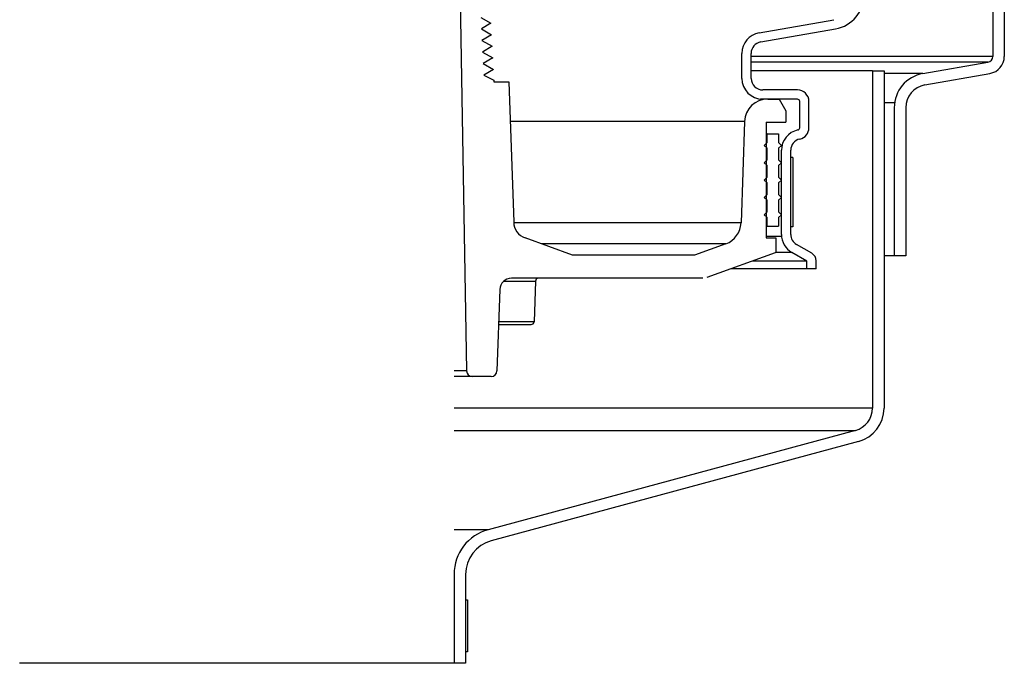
# Model space of a CAD drawing. Extents: x 2360 to 5106, y -824 to 622.
# Tile 48 of 124: x 3458 to 3468, y 478 to 485. Entities that reach past the tile are written whole.
import ezdxf

# ---------------------------------------------------------------- set-up
doc = ezdxf.new("R2010")
doc.units = 0
doc.header["$MEASUREMENT"] = 0
doc.layers.add('SPILL-BUCKET', color=1, linetype='CONTINUOUS')

msp = doc.modelspace()

# ---------------------------------------------------------------- linework, layer by layer
at = {"layer": 'SPILL-BUCKET', "color": 1, "linetype": 'Continuous'}
for p, q in [((3468.32271, 487.07511), (3468.32271, 484.89127)), ((3468.44762, 487.07511), (3468.44762, 484.89127)), ((3462.56705, 485.50558), (3462.6371, 481.49255)), ((3462.79051, 485.31239), (3462.90058, 485.24993)), ((3462.90058, 485.24993), (3462.79681, 485.18748)), ((3465.79786, 485.14534), (3466.60664, 485.28794)), ((3462.79681, 485.18748), (3462.90713, 485.12502)), ((3465.81522, 485.04692), (3466.62399, 485.18953)), ((3462.90713, 485.12502), (3462.8031, 485.06256)), ((3462.8031, 485.06256), (3462.91367, 485.00011)), ((3462.91367, 485.00011), (3462.80939, 484.93765)), ((3462.80939, 484.93765), (3462.92022, 484.87519)), ((3462.92022, 484.87519), (3462.81568, 484.81273)), ((3465.61206, 484.65398), (3465.61206, 484.92391)), ((3465.71199, 484.65398), (3465.71199, 484.92391)), ((3467.56748, 484.70569), (3468.2711, 484.82976)), ((3462.81568, 484.81273), (3462.92677, 484.75028)), ((3462.92677, 484.75028), (3462.82197, 484.68782)), ((3462.82197, 484.68782), (3462.93289, 484.63337)), ((3462.93289, 484.63337), (3462.93289, 484.6178)), ((3462.93289, 484.6178), (3463.0934, 484.6178)), ((3463.0934, 484.6178), (3463.14642, 483.09934)), ((3467.58917, 484.58267), (3468.29279, 484.70674)), ((3466.21165, 484.52906), (3465.83691, 484.52906)), ((3465.83073, 484.42913), (3465.81221, 484.42913)), ((3465.83691, 484.42913), (3465.83073, 484.42913)), ((3466.21165, 484.42913), (3465.83691, 484.42913)), ((3465.89079, 484.42913), (3466.01462, 484.42913)), ((3466.01462, 484.42913), (3466.08674, 484.30422)), ((3466.23664, 484.12031), (3466.23664, 484.40415)), ((3466.33657, 484.12031), (3466.33657, 484.40415)), ((3466.08674, 484.30422), (3466.08674, 484.1793)), ((3467.25781, 484.33664), (3467.25781, 482.73541)), ((3467.38273, 484.33664), (3467.38273, 482.73541)), ((3465.64112, 484.18802), (3465.60285, 483.09211)), ((3465.87588, 484.1793), (3466.08674, 484.1793)), ((3465.87588, 484.1793), (3465.87588, 482.93016)), ((3466.03927, 482.96763), (3466.03927, 483.87605)), ((3466.1392, 482.96763), (3466.1392, 483.87605)), ((3463.78345, 482.74278), (3463.2696, 482.92981)), ((3465.87588, 482.93016), (3465.97744, 482.93016)), ((3465.97744, 482.93016), (3465.97744, 482.77194)), ((3465.43862, 482.86606), (3465.09991, 482.74278)), ((3466.36792, 482.76346), (3466.20166, 482.85945)), ((3465.09991, 482.74278), (3463.78345, 482.74278)), ((3465.97045, 482.7689), (3465.23298, 482.50049)), ((3466.31471, 482.67879), (3466.15169, 482.77291)), ((3467.38273, 482.73541), (3467.25781, 482.73541)), ((3466.31471, 482.59488), (3466.31471, 482.67879)), ((3466.41464, 482.59488), (3466.31471, 482.59488)), ((3466.41464, 482.59488), (3466.41464, 482.68254)), ((3465.19026, 482.49296), (3463.12158, 482.49296)), ((3463.04016, 482.46282), (3463.12709, 482.46282)), ((3463.12709, 482.46282), (3463.20264, 482.46282)), ((3463.20264, 482.46282), (3463.26583, 482.46282)), ((3463.26583, 482.46282), (3463.31585, 482.46282)), ((3463.31585, 482.46282), (3463.35204, 482.46282)), ((3463.35204, 482.46282), (3463.37395, 482.46282)), ((3463.38128, 482.46282), (3463.36594, 482.02344)), ((3463.37395, 482.46282), (3463.38128, 482.46282)), ((3462.99674, 482.3724), (3462.96598, 481.49146)), ((3462.98349, 481.9933), (3463.07271, 481.9933)), ((3463.06978, 482.02344), (3462.9846, 482.02344)), ((3463.14565, 482.02344), (3463.06978, 482.02344)), ((3463.07271, 481.9933), (3463.15042, 481.9933)), ((3463.21136, 482.02344), (3463.14565, 482.02344)), ((3463.15042, 481.9933), (3463.21552, 481.9933)), ((3463.26616, 482.02344), (3463.21136, 482.02344)), ((3463.21552, 481.9933), (3463.26713, 481.9933)), ((3463.30944, 482.02344), (3463.26616, 482.02344)), ((3463.26713, 481.9933), (3463.30451, 481.9933)), ((3463.30451, 481.9933), (3463.32715, 481.9933)), ((3463.34071, 482.02344), (3463.30944, 482.02344)), ((3463.32715, 481.9933), (3463.33473, 481.9933)), ((3463.35962, 482.02344), (3463.34071, 482.02344)), ((3463.36594, 482.02344), (3463.35962, 482.02344)), ((3462.90356, 481.43118), (3462.69954, 481.43118))]:
    msp.add_line(p, q, dxfattribs=at)
at = {"layer": 'SPILL-BUCKET', "color": 7}
for p, q in [((3468.32271, 484.89127), (3465.71199, 484.89127)), ((3468.2711, 484.82976), (3465.71199, 484.82976)), ((3467.0236, 484.73404), (3465.71199, 484.73404)), ((3467.56748, 484.70569), (3467.14851, 484.70569)), ((3467.26153, 484.38927), (3467.14851, 484.38927)), ((3465.64112, 484.18802), (3463.10841, 484.18802)), ((3465.60285, 483.09211), (3463.14668, 483.09211)), ((3466.04048, 482.94437), (3465.87588, 482.94437)), ((3465.43862, 482.86606), (3463.44474, 482.86606)), ((3466.15169, 482.77291), (3465.97744, 482.77291)), ((3467.25781, 482.73541), (3467.14851, 482.73541)), ((3466.31471, 482.59488), (3465.49231, 482.59488)), ((3466.31471, 482.67879), (3465.72287, 482.67879)), ((3462.6371, 481.49255), (3462.50169, 481.49255)), ((3462.69954, 481.43118), (3462.50169, 481.43118)), ((3467.0236, 481.09055), (3462.50169, 481.09055)), ((3462.50169, 480.84923), (3466.83843, 480.84923)), ((3462.87203, 479.7764), (3462.50169, 479.7764))]:
    msp.add_line(p, q, dxfattribs=at)
at = {"layer": 'SPILL-BUCKET', "linetype": 'Continuous'}
for p, q in [((3467.0236, 484.73404), (3467.0236, 481.09055)), ((3467.0236, 484.73404), (3467.14851, 484.73404)), ((3467.14851, 484.73404), (3467.14851, 481.09055)), ((3466.83843, 480.84923), (3462.87203, 479.7764)), ((3466.87076, 480.72857), (3462.90436, 479.65574)), ((3462.50169, 479.29376), (3462.50169, 478.33217)), ((3462.6266, 479.29376), (3462.6266, 478.33217)), ((3462.50169, 478.33217), (3457.8049, 478.33217)), ((3462.6266, 478.33217), (3462.50169, 478.33217))]:
    msp.add_line(p, q, dxfattribs=at)
at = {"layer": 'SPILL-BUCKET', "color": 7, "linetype": 'Continuous'}
for p, q in [((3465.88225, 484.05439), (3465.87587, 484.05439)), ((3465.88438, 484.05439), (3465.88225, 484.05439)), ((3465.88438, 483.9607), (3465.88438, 484.05439)), ((3465.88438, 484.05439), (3466.00929, 484.05439)), ((3466.00929, 484.05439), (3466.00929, 483.9607)), ((3465.85315, 483.92947), (3465.88438, 483.9607)), ((3465.88438, 483.89824), (3465.85315, 483.92947)), ((3465.88225, 483.9607), (3465.87587, 483.9607)), ((3465.88225, 483.89824), (3465.87587, 483.89824)), ((3465.88438, 483.9607), (3465.88225, 483.9607)), ((3465.88438, 483.89824), (3465.88225, 483.89824)), ((3465.88438, 483.77333), (3465.88438, 483.89824)), ((3466.00929, 483.9607), (3466.04052, 483.92947)), ((3466.04052, 483.92947), (3466.00929, 483.89824)), ((3466.00929, 483.89824), (3466.00929, 483.77333)), ((3465.85315, 483.7421), (3465.88438, 483.77333)), ((3465.88225, 483.77333), (3465.87587, 483.77333)), ((3465.88438, 483.77333), (3465.88225, 483.77333)), ((3466.00929, 483.77333), (3466.04052, 483.7421)), ((3466.16419, 483.79718), (3466.1392, 483.79718)), ((3466.1392, 483.04769), (3466.1392, 483.79718)), ((3466.16419, 483.79718), (3466.16419, 483.04769)), ((3465.88438, 483.71087), (3465.85315, 483.7421)), ((3465.88225, 483.71087), (3465.87587, 483.71087)), ((3465.88438, 483.71087), (3465.88225, 483.71087)), ((3465.88438, 483.58596), (3465.88438, 483.71087)), ((3466.04052, 483.7421), (3466.00929, 483.71087)), ((3466.00929, 483.71087), (3466.00929, 483.58596)), ((3465.85315, 483.55473), (3465.88438, 483.58596)), ((3465.88438, 483.5235), (3465.85315, 483.55473)), ((3465.88225, 483.58596), (3465.87587, 483.58596)), ((3465.88438, 483.58596), (3465.88225, 483.58596)), ((3466.00929, 483.58596), (3466.04052, 483.55473)), ((3466.04052, 483.55473), (3466.00929, 483.5235)), ((3465.88225, 483.5235), (3465.87587, 483.5235)), ((3465.88438, 483.5235), (3465.88225, 483.5235)), ((3465.88438, 483.39859), (3465.88438, 483.5235)), ((3466.00929, 483.5235), (3466.00929, 483.39859)), ((3465.85315, 483.36736), (3465.88438, 483.39859)), ((3465.88438, 483.33613), (3465.85315, 483.36736)), ((3465.85761, 483.37182), (3465.85573, 483.36478)), ((3465.88225, 483.39859), (3465.87587, 483.39859)), ((3465.88225, 483.33613), (3465.87587, 483.33613)), ((3465.88438, 483.39859), (3465.88225, 483.39859)), ((3465.88438, 483.33613), (3465.88225, 483.33613)), ((3465.88438, 483.21121), (3465.88438, 483.33613)), ((3466.00929, 483.39859), (3466.04052, 483.36736)), ((3466.04052, 483.36736), (3466.00929, 483.33613)), ((3466.00929, 483.33613), (3466.00929, 483.21121)), ((3465.85315, 483.17999), (3465.88438, 483.21121)), ((3465.88438, 483.14876), (3465.85315, 483.17999)), ((3465.88225, 483.21121), (3465.87587, 483.21121)), ((3465.88225, 483.14876), (3465.87587, 483.14876)), ((3465.88438, 483.21121), (3465.88225, 483.21121)), ((3465.88438, 483.14876), (3465.88225, 483.14876)), ((3465.88438, 483.05507), (3465.88438, 483.14876)), ((3466.00929, 483.21121), (3466.04052, 483.17999)), ((3466.04052, 483.17999), (3466.00929, 483.14876)), ((3466.00929, 483.14876), (3466.00929, 483.05507)), ((3465.88225, 483.05507), (3465.87587, 483.05507)), ((3465.88438, 483.05507), (3465.88225, 483.05507)), ((3465.88438, 483.05507), (3466.00929, 483.05507)), ((3466.16419, 483.04769), (3466.1392, 483.04769)), ((3462.6266, 479.0192), (3462.64659, 479.0192)), ((3462.6266, 479.0192), (3462.6266, 478.45708)), ((3462.64659, 479.0192), (3462.64659, 478.45708)), ((3462.64659, 478.45708), (3462.6266, 478.45708))]:
    msp.add_line(p, q, dxfattribs=at)
at = {"layer": 'SPILL-BUCKET', "color": 1, "linetype": 'Continuous'}
for centre, radius, start, end in [((3466.55892, 485.55858), 0.37474, 280, 80), ((3465.83691, 484.92391), 0.22485, 100, 180), ((3465.83691, 484.92391), 0.12491, 99.999999, 180), ((3468.26025, 484.89127), 0.06246, 279.999999, 0), ((3468.26025, 484.89127), 0.18737, 280, 0), ((3465.83691, 484.65398), 0.22485, 180, 270), ((3465.83691, 484.65398), 0.12491, 180, 270), ((3467.63256, 484.33664), 0.37474, 100, 180), ((3466.21165, 484.40415), 0.12491, 0, 90), ((3467.63256, 484.33664), 0.24983, 99.999999, 180), ((3465.89079, 484.1793), 0.24983, 90, 178), ((3466.21165, 484.40415), 0.02498, 0, 90), ((3466.26412, 483.87605), 0.22485, 102.122352, 180), ((3466.21165, 484.12031), 0.02498, 282.122353, 0), ((3466.21165, 484.12031), 0.12491, 282.122352, 0), ((3466.26412, 483.87605), 0.12491, 102.122352, 180), ((3463.33368, 483.10588), 0.18737, 182, 250), ((3465.35317, 483.10083), 0.24983, 290.000001, 358), ((3466.26412, 482.96763), 0.22485, 180, 240), ((3466.26412, 482.96763), 0.12491, 180, 240), ((3466.3212, 482.68254), 0.09344, 0, 60.000001), ((3463.12158, 482.36804), 0.12491, 90, 178), ((3463.41249, 482.46173), 0.03123, 90, 178), ((3463.33473, 482.02453), 0.03123, 270, 358), ((3462.69954, 481.49364), 0.06246, 181, 270), ((3462.90356, 481.49364), 0.06246, 270, 358)]:
    msp.add_arc(centre, radius, start, end, dxfattribs=at)
at = {"layer": 'SPILL-BUCKET', "linetype": 'Continuous'}
for centre, radius, start, end in [((3466.77377, 481.09055), 0.24983, 285, 0), ((3466.77377, 481.09055), 0.37474, 284.999999, 0), ((3463.00135, 479.29376), 0.49966, 105, 180), ((3463.00135, 479.29376), 0.37474, 104.999999, 180)]:
    msp.add_arc(centre, radius, start, end, dxfattribs=at)

doc.saveas('drawing.dxf')
